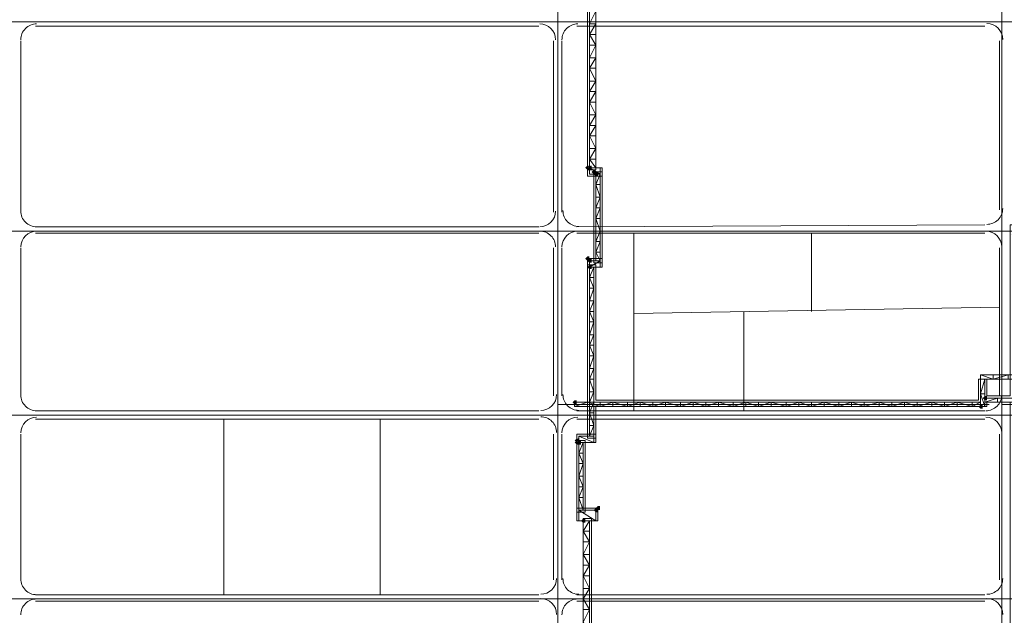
# Model space of a CAD drawing. Header units: millimetres. Extents: x -3176 to 162662, y -36434 to 57907.
# Tile 57 of 155: x 71144 to 76101, y 36774 to 39773. Entities that reach past the tile are written whole.
import ezdxf

# ---------------------------------------------------------------- set-up
doc = ezdxf.new("R2010")
doc.units = ezdxf.units.MM
doc.linetypes.add('1-Sheet - 32170-CIV-6170-DW-2035-015-01 - RZUTY$0$IMPORT-HIDDENX2 _6_', pattern=[238125000.0, 158750000.0, -79375000.0])
doc.layers.get('0').update_dxf_attribs({"lineweight": 5})
doc.layers.add('1-Sheet - 32170-CIV-6170-DW-2035-015-01 - RZUTY$0$CIV_KEYPLAN', color=8, linetype='Continuous', lineweight=0)
doc.layers.add('1-Sheet - 32170-CIV-6170-DW-2035-015-01 - RZUTY$0$PLAN ORIENTACYJNY _KEY PLAN__dwg _3_', color=8, linetype='Continuous', lineweight=0)

# ---------------------------------------------------------------- blocks, each defined once
blk = doc.blocks.new('1-Sheet - 32170-CIV-6170-DW-2035-015-01 - RZUTY$0$PLAN ORIENTACYJNY _KEY PLAN__dwg_A$Ccfc037ab-730732-A_KEY_PLAN')
at = {"layer": '1-Sheet - 32170-CIV-6170-DW-2035-015-01 - RZUTY$0$CIV_KEYPLAN'}
for points in [[(1188.18, 1363.18), (1187.11, 1364.24), (1188.18, 1365.31), (1186.74, 1364.94), (1186.05, 1364.24), (1187.11, 1363.18)], [(1188.18, 1363.18), (1189.24, 1363.18), (1189.24, 1365.31), (1187.81, 1364.94), (1187.47, 1363.89)], [(1190.3, 1361.05), (1191.37, 1362.11), (1191.37, 1363.18), (1190.3, 1363.18), (1189.24, 1362.11)], [(1191.37, 1359.98), (1192.43, 1359.98), (1192.43, 1362.11), (1191.37, 1362.11), (1190.3, 1361.05)], [(1187.11, 1317.41), (1188.18, 1318.47), (1188.18, 1319.54), (1187.11, 1319.54), (1186.05, 1318.47)], [(1188.18, 1316.35), (1189.24, 1316.35), (1189.24, 1318.47), (1188.18, 1318.47), (1187.11, 1317.41)], [(1189.24, 1313.15), (1189.24, 1315.28), (1188.18, 1315.28), (1187.11, 1314.22), (1188.18, 1313.15)], [(1387.21, 1247.16), (1388.28, 1247.16), (1388.28, 1249.29), (1387.21, 1249.29), (1386.15, 1248.23)], [(1181.79, 1245.03), (1181.79, 1247.16), (1180.73, 1247.16), (1179.66, 1246.1), (1180.73, 1245.03)], [(1385.09, 1242.9), (1386.15, 1242.9), (1386.15, 1245.03), (1385.09, 1245.03), (1384.02, 1243.97)], [(1181.26, 1226.41), (1182.32, 1226.94), (1182.85, 1226.94), (1182.85, 1228), (1181.44, 1227.65), (1180.73, 1226.94)], [(1181.79, 1224.81), (1182.85, 1224.81), (1182.14, 1226.23), (1182.32, 1226.94), (1181.26, 1226.41), (1180.73, 1225.87)], [(1183.39, 1224.81), (1183.92, 1224.81), (1183.92, 1226.94), (1182.5, 1226.58), (1181.79, 1225.87), (1182.85, 1224.81)], [(1191.9, 1190.75), (1192.43, 1190.75), (1192.43, 1192.88), (1191.37, 1192.88), (1190.3, 1191.81), (1191.37, 1190.75)], [(1192.43, 1191.81), (1193.5, 1191.81), (1193.5, 1193.94), (1192.43, 1193.94), (1191.37, 1192.88), (1192.43, 1192.88)], [(1186.05, 1185.43), (1186.05, 1187.56), (1184.98, 1187.56), (1183.92, 1186.49), (1184.98, 1185.43)]]:
    blk.add_hatch(color=256, dxfattribs=at).paths.add_polyline_path(points)
for p, q in [((909.31, 1435.56), (1162.63, 1435.56)), ((1181.79, 1435.56), (1387.21, 1435.56)), ((901.86, 1428.1), (901.86, 1341.89)), ((1170.08, 1428.1), (1170.08, 1341.89)), ((1174.34, 1428.1), (1174.34, 1341.89)), ((1188.18, 1431.3), (1191.37, 1431.3)), ((1394.66, 1428.1), (1394.66, 1342.95)), ((1188.18, 1414.27), (1191.37, 1414.27)), ((1188.18, 1397.24), (1191.37, 1397.24)), ((1188.18, 1380.21), (1191.37, 1380.21)), ((1191.37, 1373.82), (1188.18, 1373.82)), ((1188.18, 1368.5), (1191.37, 1368.5)), ((1193.5, 1364.24), (1193.5, 1314.22)), ((1191.37, 1317.41), (1191.37, 1361.05)), ((1191.37, 1355.73), (1193.5, 1355.73)), ((1191.37, 1338.7), (1193.5, 1338.7)), ((909.31, 1334.44), (1162.63, 1334.44)), ((1181.79, 1334.44), (1387.21, 1335.5)), ((909.31, 1331.25), (1162.63, 1331.25)), ((1181.79, 1331.25), (1387.21, 1331.25)), ((1210.53, 1241.84), (1210.53, 1331.25)), ((1299.94, 1331.25), (1299.94, 1291.86)), ((901.86, 1323.8), (901.86, 1249.29)), ((1170.08, 1323.8), (1170.08, 1249.29)), ((1174.34, 1323.8), (1174.34, 1249.29)), ((1394.66, 1323.8), (1394.66, 1249.29)), ((1191.37, 1321.67), (1193.5, 1321.67)), ((1210.53, 1290.8), (1394.66, 1293.99)), ((1188.18, 1291.86), (1190.3, 1291.86)), ((1265.88, 1291.86), (1265.88, 1241.84)), ((1188.18, 1274.83), (1190.3, 1274.83)), ((1385.09, 1259.93), (1385.09, 1243.97)), ((1188.18, 1257.8), (1190.3, 1257.8)), ((1190.3, 1251.42), (1188.18, 1251.42)), ((1389.34, 1245.03), (1172.21, 1245.03)), ((1188.18, 1240.77), (1190.3, 1246.1)), ((1404.24, 1248.23), (1387.21, 1248.23)), ((1612.86, 1245.03), (1395.73, 1245.03)), ((1162.63, 1241.84), (909.31, 1241.84)), ((1387.21, 1241.84), (1181.79, 1241.84)), ((909.31, 1237.58), (1162.63, 1237.58)), ((1004.04, 1237.58), (1004.04, 1149.24)), ((1082.8, 1149.24), (1082.8, 1237.58)), ((1181.79, 1237.58), (1387.21, 1237.58)), ((901.86, 1230.13), (901.86, 1156.69)), ((1170.08, 1230.13), (1170.08, 1156.69)), ((1174.34, 1230.13), (1174.34, 1156.69)), ((1394.66, 1230.13), (1394.66, 1156.69)), ((1182.85, 1229.07), (1182.85, 1186.49)), ((1182.85, 1220.55), (1184.98, 1220.55)), ((1182.85, 1208.84), (1184.98, 1208.84)), ((1182.85, 1198.2), (1184.98, 1198.2)), ((1184.98, 1181.17), (1188.18, 1181.17)), ((1184.98, 1169.46), (1188.18, 1169.46)), ((1184.98, 1158.82), (1188.18, 1158.82)), ((1162.63, 1149.24), (909.31, 1149.24)), ((909.31, 1146.05), (1162.63, 1146.05)), ((1387.21, 1149.24), (1181.79, 1149.24)), ((1181.79, 1146.05), (1387.21, 1146.05))]:
    blk.add_line(p, q, dxfattribs=at)
at = {"layer": '1-Sheet - 32170-CIV-6170-DW-2035-015-01 - RZUTY$0$CIV_KEYPLAN', "flags": 128}
for points in [[(1187.11, 1363.18), (1191.37, 1363.18), (1191.37, 1772.96), (1188.18, 1772.96), (1188.18, 1471.74)], [(1194.56, 1359.98), (1187.11, 1359.98), (1187.11, 1565.41), (620.86, 1565.41)], [(1188.18, 1465.36), (1191.37, 1470.68), (1188.18, 1470.68), (1188.18, 1361.05), (1193.5, 1361.05)], [(1191.37, 1425.98), (1188.18, 1431.3), (1191.37, 1436.62), (1188.18, 1436.62), (1191.37, 1443.01), (1188.18, 1443.01)], [(1191.37, 1407.88), (1188.18, 1414.27), (1191.37, 1419.59), (1188.18, 1419.59), (1191.37, 1425.98), (1188.18, 1425.98)], [(1191.37, 1390.85), (1188.18, 1397.24), (1191.37, 1402.56), (1188.18, 1402.56), (1191.37, 1407.88), (1188.18, 1407.88)], [(1191.37, 1364.24), (1188.18, 1368.5), (1191.37, 1373.82), (1188.18, 1380.21), (1191.37, 1385.53), (1188.18, 1385.53), (1191.37, 1390.85), (1188.18, 1390.85)], [(1187.11, 1364.24), (1194.56, 1364.24), (1194.56, 1314.22), (1187.11, 1314.22)], [(1193.5, 1349.34), (1191.37, 1355.73), (1193.5, 1361.05), (1188.18, 1364.24)], [(1194.56, 1316.35), (1190.3, 1316.35), (1190.3, 1362.11), (1194.56, 1362.11)], [(1193.5, 1317.41), (1191.37, 1321.67), (1193.5, 1326.99), (1191.37, 1326.99), (1193.5, 1332.31), (1191.37, 1338.7), (1193.5, 1344.02), (1191.37, 1344.02), (1193.5, 1349.34), (1191.37, 1349.34)], [(1388.28, 1257.8), (1388.28, 1249.29), (1399.99, 1249.29), (1399.99, 1335.5), (1404.24, 1335.5), (1401.05, 1330.18)], [(1190.3, 1229.07), (1182.85, 1229.07), (1190.3, 1225.87), (1190.3, 1314.22), (1188.18, 1308.89)], [(1191.37, 1228), (1187.11, 1228), (1187.11, 1318.47), (1194.56, 1318.47)], [(1187.11, 1315.28), (1191.37, 1315.28), (1191.37, 1247.16), (1384.02, 1247.16), (1384.02, 1257.8), (1401.05, 1257.8)], [(1188.18, 1234.39), (1190.3, 1234.39), (1188.18, 1229.07), (1188.18, 1317.41), (1193.5, 1317.41), (1188.18, 1314.22)], [(1190.3, 1303.57), (1188.18, 1308.89), (1190.3, 1308.89)], [(1190.3, 1286.54), (1188.18, 1291.86), (1190.3, 1297.19), (1188.18, 1297.19), (1190.3, 1303.57), (1188.18, 1303.57)], [(1190.3, 1269.51), (1188.18, 1274.83), (1190.3, 1280.16), (1188.18, 1280.16), (1190.3, 1286.54), (1188.18, 1286.54)], [(1188.18, 1246.1), (1190.3, 1251.42), (1188.18, 1257.8), (1190.3, 1263.13), (1188.18, 1263.13), (1190.3, 1269.51), (1188.18, 1269.51)], [(1391.47, 1259.93), (1391.47, 1257.8), (1385.09, 1259.93), (1404.24, 1259.93)], [(1391.47, 1257.8), (1398.92, 1259.93), (1398.92, 1257.8)], [(1387.21, 1250.35), (1385.09, 1250.35), (1387.21, 1243.97), (1387.21, 1257.8), (1385.09, 1250.35)], [(1380.83, 1243.97), (1385.09, 1246.1), (1180.73, 1246.1), (1180.73, 1243.97), (1388.28, 1243.97), (1388.28, 1246.1)], [(1193.5, 1246.1), (1193.5, 1243.97), (1187.11, 1246.1), (1180.73, 1243.97)], [(1184.98, 911.88), (1184.98, 1187.56), (1189.24, 1187.56), (1189.24, 1065.15), (1399.99, 1065.15), (1399.99, 1246.1)], [(1193.5, 1243.97), (1199.88, 1246.1), (1199.88, 1243.97)], [(1207.33, 1246.1), (1207.33, 1243.97), (1199.88, 1246.1)], [(1207.33, 1243.97), (1213.72, 1246.1), (1213.72, 1243.97)], [(1220.11, 1246.1), (1220.11, 1243.97), (1213.72, 1246.1)], [(1220.11, 1243.97), (1226.49, 1246.1), (1226.49, 1243.97)], [(1233.94, 1246.1), (1233.94, 1243.97), (1226.49, 1246.1)], [(1233.94, 1243.97), (1240.33, 1246.1), (1240.33, 1243.97)], [(1246.72, 1246.1), (1246.72, 1243.97), (1240.33, 1246.1)], [(1246.72, 1243.97), (1253.1, 1246.1), (1253.1, 1243.97)], [(1260.55, 1246.1), (1260.55, 1243.97), (1253.1, 1246.1)], [(1260.55, 1243.97), (1266.94, 1246.1), (1266.94, 1243.97)], [(1273.33, 1246.1), (1273.33, 1243.97), (1266.94, 1246.1)], [(1273.33, 1243.97), (1279.71, 1246.1), (1279.71, 1243.97)], [(1287.16, 1246.1), (1287.16, 1243.97), (1279.71, 1246.1)], [(1287.16, 1243.97), (1293.55, 1246.1), (1293.55, 1243.97)], [(1299.94, 1246.1), (1299.94, 1243.97), (1293.55, 1246.1)], [(1299.94, 1243.97), (1306.32, 1246.1), (1306.32, 1243.97)], [(1313.77, 1246.1), (1313.77, 1243.97), (1306.32, 1246.1)], [(1313.77, 1243.97), (1320.16, 1246.1), (1320.16, 1243.97)], [(1326.54, 1246.1), (1326.54, 1243.97), (1320.16, 1246.1)], [(1326.54, 1243.97), (1334, 1246.1), (1334, 1243.97)], [(1340.38, 1246.1), (1340.38, 1243.97), (1334, 1246.1)], [(1340.38, 1243.97), (1346.77, 1246.1), (1346.77, 1243.97)], [(1353.15, 1246.1), (1353.15, 1243.97), (1346.77, 1246.1)], [(1353.15, 1243.97), (1360.6, 1246.1), (1360.6, 1243.97)], [(1366.99, 1246.1), (1366.99, 1243.97), (1360.6, 1246.1)], [(1366.99, 1243.97), (1373.38, 1246.1), (1373.38, 1243.97)], [(1380.83, 1246.1), (1380.83, 1243.97), (1373.38, 1246.1)], [(1401.05, 1246.1), (1387.21, 1246.1), (1393.6, 1248.23), (1393.6, 1246.1)], [(1181.79, 1225.87), (1191.37, 1225.87), (1191.37, 1243.97)], [(1190.3, 1234.39), (1188.18, 1240.77), (1190.3, 1240.77)], [(1191.37, 1230.13), (1181.79, 1230.13), (1181.79, 1186.49), (1192.43, 1186.49), (1192.43, 1192.88), (1181.79, 1192.88)], [(1181.79, 1226.94), (1186.05, 1226.94), (1186.05, 1190.75), (1181.79, 1190.75)], [(1184.98, 1215.23), (1182.85, 1220.55), (1184.98, 1225.87), (1184.98, 1191.81), (1182.85, 1198.2), (1184.98, 1203.52), (1182.85, 1203.52)], [(1184.98, 1203.52), (1182.85, 1208.84), (1184.98, 1215.23), (1182.85, 1215.23)], [(1188.18, 914.01), (1154.12, 914.01), (1154.12, 911.88), (1188.18, 911.88), (1188.18, 1186.49), (1184.98, 1181.17), (1188.18, 1175.85)], [(1188.18, 1164.14), (1184.98, 1169.46), (1188.18, 1175.85), (1184.98, 1175.85)], [(1188.18, 1152.43), (1184.98, 1158.82), (1188.18, 1164.14), (1184.98, 1164.14)], [(1188.18, 1141.79), (1184.98, 1147.11), (1188.18, 1152.43), (1184.98, 1152.43)], [(1188.18, 1130.08), (1184.98, 1135.4), (1188.18, 1141.79), (1184.98, 1141.79)]]:
    blk.add_lwpolyline(points, dxfattribs=at)
blk.add_lwpolyline([(1191.37, 1186.49), (1191.37, 1191.81), (1182.85, 1191.81)], close=True, dxfattribs=at)
at = {"layer": '1-Sheet - 32170-CIV-6170-DW-2035-015-01 - RZUTY$0$CIV_KEYPLAN'}
for centre, start, end in [((909.84, 1428.64), 89.9478, 180.0011), ((1163.16, 1428.64), 0.0012, 89.9465), ((1182.32, 1428.64), 89.9478, 180.0011), ((1388.25, 1428.84), 0.0351, 89.9417), ((1388.25, 1343.69), 270.0309, 0.0363), ((909.84, 1342.42), 180.0045, 270.0336), ((1163.16, 1342.42), 270.0287, 0.0011), ((1182.82, 1342.62), 180.0017, 270.0292), ((909.84, 1324.33), 90.0063, 180.0011), ((1163.16, 1324.33), 359.997, 90.0031), ((1182.32, 1324.33), 90.0063, 180.0011), ((1387.75, 1324.33), 0.0386, 90.0062), ((909.84, 1249.82), 179.9969, 270.0097), ((1163.66, 1250.02), 270.0165, 360), ((1182.82, 1250.02), 179.9981, 270.0146), ((1387.75, 1249.82), 270.0098, 0.0295), ((909.84, 1230.66), 90.0063, 180.0011), ((1163.66, 1230.86), 0.0018, 90.0072), ((1182.32, 1230.66), 90.0063, 180.0011), ((1387.75, 1230.66), 0.0386, 90.0062), ((909.84, 1157.22), 179.997, 270.0031), ((1163.66, 1157.41), 270.0056, 359.9999), ((1182.82, 1157.41), 180.0018, 270.0072), ((1388.25, 1157.41), 270.009, 0.0365), ((909.84, 1139.13), 89.9664, 179.9955), ((1163.66, 1139.32), 359.9984, 89.9708), ((1182.32, 1139.13), 89.9664, 179.9955), ((1388.25, 1139.32), 0.0368, 89.9708)]:
    blk.add_arc(centre, 7.98, start, end, dxfattribs=at)
blk = doc.blocks.new('1-Sheet - 32170-CIV-6170-DW-2035-015-01 - RZUTY$0$PLAN ORIENTACYJNY _KEY PLAN__dwg_A$Cf23b0f8a-730733-A_KEY_PLAN')
at = {"layer": '1-Sheet - 32170-CIV-6170-DW-2035-015-01 - RZUTY$0$CIV_KEYPLAN', "linetype": '1-Sheet - 32170-CIV-6170-DW-2035-015-01 - RZUTY$0$IMPORT-HIDDENX2 _6_'}
for p, q in [((1172.21, 2850.11), (1172.21, 189.17)), ((1395.73, 2850.11), (1395.73, 189.17)), ((68.45, 1437.68), (3245.61, 1437.68)), ((68.45, 1332.31), (3245.61, 1332.31)), ((68.45, 1239.71), (3245.61, 1239.71)), ((68.45, 1147.11), (3245.61, 1147.11))]:
    blk.add_line(p, q, dxfattribs=at)
blk = doc.blocks.new('1-Sheet - 32170-CIV-6170-DW-2035-015-01 - RZUTY')
at = {"layer": '1-Sheet - 32170-CIV-6170-DW-2035-015-01 - RZUTY$0$PLAN ORIENTACYJNY _KEY PLAN__dwg _3_', "color": 252}
for name in ['1-Sheet - 32170-CIV-6170-DW-2035-015-01 - RZUTY$0$PLAN ORIENTACYJNY _KEY PLAN__dwg_A$Cf23b0f8a-730733-A_KEY_PLAN', '1-Sheet - 32170-CIV-6170-DW-2035-015-01 - RZUTY$0$PLAN ORIENTACYJNY _KEY PLAN__dwg_A$Ccfc037ab-730732-A_KEY_PLAN']:
    blk.add_blockref(name, (2763.96, 0), dxfattribs=at)

msp = doc.modelspace()

# ---------------------------------------------------------------- block references
at = {"xscale": 10, "yscale": 10, "zscale": 10}
msp.add_blockref('1-Sheet - 32170-CIV-6170-DW-2035-015-01 - RZUTY', (34491.45, 25385.65), dxfattribs=at)

doc.saveas('drawing.dxf')
